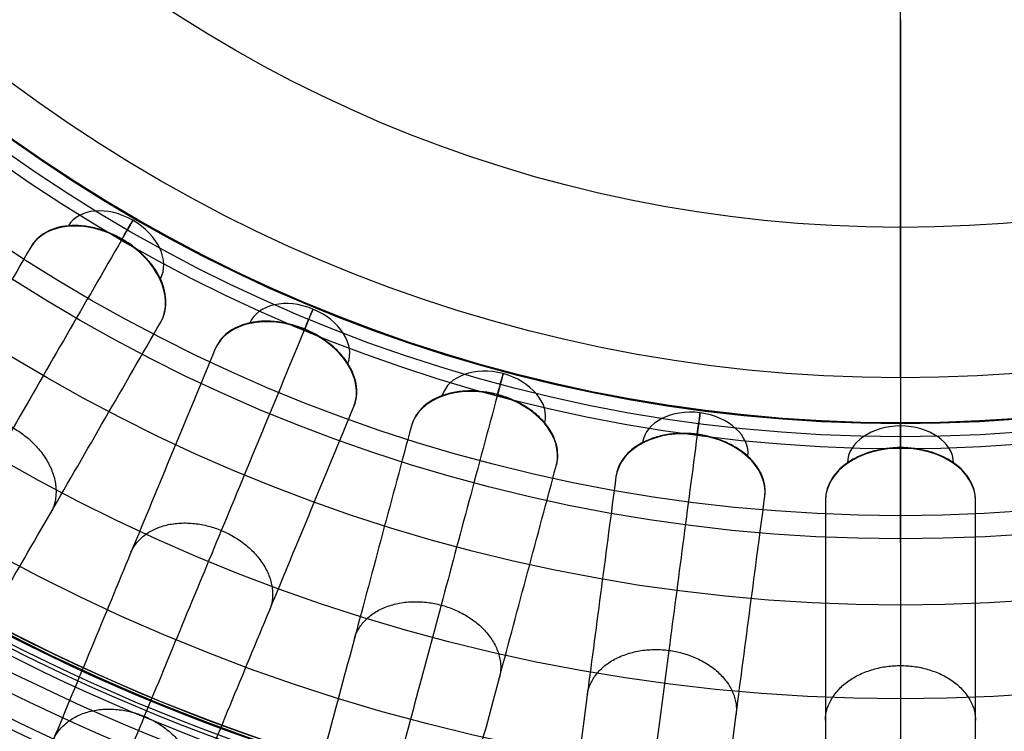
# Model space of a CAD drawing. Header units: millimetres. Extents: x -683 to -355, y -164 to 164.
# Tile 13 of 47: x -571 to -513, y -108 to -66. Entities that reach past the tile are written whole.
import ezdxf

# ---------------------------------------------------------------- set-up
doc = ezdxf.new("R2010")
doc.units = ezdxf.units.MM
doc.layers.add('Ø30', color=7, linetype='Continuous', true_color=0xc80000)

msp = doc.modelspace()

# ---------------------------------------------------------------- linework, layer by layer
at = {"layer": 'Ø30'}
msp.add_line((-518.913, -87.226), (-518.913, 87.226), dxfattribs=at)
for centre, radius in [((-518.913, 0, 247.279), 155.372), ((-518.913, 0, 244.802), 152.959), ((-518.913, 0, 163.153), 146.693), ((-518.913, 0, 157.442), 146.667), ((-518.913, 0, 167.582), 146.509), ((-518.913, 0, 171.92), 146.154), ((-518.913, 0, 149.261), 146.109), ((-518.913, 0, 176.142), 145.636), ((-518.913, 0, 144.531), 145.497), ((-518.913, 0, 220.268), 145.377), ((-518.913, 0, 180.221), 144.963), ((-518.913, 0, 138.679), 144.436), ((-518.913, 0, 184.133), 144.148), ((-518.913, 0, 187.85), 143.203), ((-518.913, 0, 132.703), 143.013), ((-518.913, 0, 191.174), 142.198), ((-518.913, 0, 126.678), 141.241), ((-518.913, 0, 193.92), 141.238), ((-518.913, 0, 196.939), 140.019), ((-518.913, 0, 120.62), 139.131), ((-518.913, 0, 199.549), 138.797), ((-518.913, 0, 201.094), 137.981), ((-518.913, 0, 114.533), 136.687), ((-518.913, 0, 203.795), 136.485), ((-518.913, 0, 233.043), 135.245), ((-518.913, 0, 108.426), 133.919), ((-518.913, 0, 204.972), 133.63), ((-518.913, 0, 102.304), 130.835), ((-518.913, 0, 96.176), 127.445), ((-518.913, 0, 90.049), 123.759), ((-518.913, 0, 249.459), 121.458), ((-518.913, 0, 248.238), 120.639), ((-518.913, 0, 83.931), 119.787), ((-518.913, 0, 245.918), 119.234), ((-518.913, 0, 243.391), 117.888), ((-518.913, 0, 240.946), 116.788), ((-518.913, 0, 238.607), 115.933), ((-518.913, 0, 77.829), 115.543), ((-518.913, 0, 236.394), 115.313), ((-518.913, 0, 234.324), 114.916), ((-518.913, 0, 229.045), 114.86), ((-518.913, 0, 232.408), 114.722), ((-518.913, 0, 230.65), 114.711), ((-518.913, 0, 71.751), 111.037), ((-518.913, 0, 65.432), 106.064), ((-518.913, 0, 58.843), 100.566), ((-518.913, 0, 7.553), 96.679), ((-518.913, 0, 52.886), 95.323), ((-518.913, 0, 18.439), 91.399), ((-518.913, 0, 22.72), 90.694), ((-518.913, 0, 20.395), 89.929), ((-518.913, 0, 46.98), 89.873), ((-518.913, 0), 87.226), ((-518.913, 0, 35.35), 78.407)]:
    msp.add_circle(centre, radius, dxfattribs=at)
at = {"layer": 'Ø30', "extrusion": (0, 0, -1)}
for centre, radius in [((518.913, 0, -264.322), 140.09), ((518.913, 0, -264.322), 137.615), ((518.913, 0, -263.15), 132.777), ((518.913, 0, -259.893), 129.011)]:
    msp.add_circle(centre, radius, dxfattribs=at)
at = {"layer": 'Ø30', "extrusion": (-0.353956, -0.613071, 0.7063)}
for centre, radius, start, end in [((-449.392, -231.261, 266.098), 3.115, 0.8935, 179.1065), ((-449.392, -231.261, 269.213), 4.405, 0.9435, 179.0565)]:
    msp.add_arc(centre, radius, start, end, dxfattribs=at)
at = {"layer": 'Ø30', "extrusion": (0.866025, -0.5, 1.42141e-13)}
msp.add_arc((-353.919, 26.432, -449.392), 4.405, 315.36922, 45.0643, dxfattribs=at)
at = {"layer": 'Ø30', "extrusion": (-0.270907, -0.654026, 0.7063)}
for centre, radius, start, end in [((-479.413, -188.264, 223.002), 3.115, 0.8935, 179.1065), ((-479.413, -188.264, 226.117), 4.405, 0.9435, 179.0565)]:
    msp.add_arc(centre, radius, start, end, dxfattribs=at)
at = {"layer": 'Ø30', "extrusion": (0.92388, -0.382683, 1.35482e-13)}
msp.add_arc((-293.042, 26.432, -479.413), 4.405, 315.36922, 45.0643, dxfattribs=at)
at = {"layer": 'Ø30', "extrusion": (-0.183221, -0.683791, 0.7063)}
for centre, radius, start, end in [((-501.231, -142.866, 177.501), 3.115, 0.8935, 179.1065), ((-501.231, -142.866, 180.616), 4.405, 0.9435, 179.0565)]:
    msp.add_arc(centre, radius, start, end, dxfattribs=at)
at = {"layer": 'Ø30', "extrusion": (0.965926, -0.258819, -3.17282e-14)}
msp.add_arc((-228.767, 26.432, -501.231), 4.405, 315.36922, 45.0643, dxfattribs=at)
at = {"layer": 'Ø30', "extrusion": (0.991445, -0.130526, 3.41525e-14)}
msp.add_arc((-162.194, 26.432, -514.473), 4.405, 315.36922, 45.0643, dxfattribs=at)
at = {"layer": 'Ø30', "extrusion": (-0.092401, -0.701857, 0.7063)}
for centre, radius, start, end in [((-514.473, -95.846, 130.373), 3.115, 0.8935, 179.1065), ((-514.473, -95.846, 133.488), 4.405, 0.9435, 179.0565)]:
    msp.add_arc(centre, radius, start, end, dxfattribs=at)
at = {"layer": 'Ø30', "extrusion": (0, -0.707913, 0.7063)}
msp.add_arc((-518.913, -48.007, 82.425), 3.115, 0.8935, 179.1065, dxfattribs=at)
at = {"layer": 'Ø30', "extrusion": (1, 0, 0)}
msp.add_arc((-94.463, 26.432, -518.913), 4.405, 315.36922, 45.0643, dxfattribs=at)
at = {"layer": 'Ø30', "extrusion": (1.47916e-15, -0.707913, 0.7063)}
msp.add_arc((-518.913, -48.007, 85.54), 4.405, 0.9435, 179.0565, dxfattribs=at)
at = {"layer": 'Ø30'}
for points, knots in [([(-518.913, -66.222, 23.497), (-518.913, -70.284, 27.448), (-518.913, -74.345, 31.399), (-518.913, -78.407, 35.35), (-518.913, -82.309, 39.147), (-518.913, -88.018, 44.928), (-518.913, -95.324, 52.84), (-518.913, -100.733, 58.983), (-518.913, -105.981, 65.267), (-518.913, -110.971, 71.602), (-518.913, -115.548, 77.771), (-518.913, -119.794, 83.87), (-518.913, -123.768, 89.986), (-518.913, -127.457, 96.112), (-518.913, -130.852, 102.239), (-518.913, -133.94, 108.361), (-518.913, -136.713, 114.469), (-518.913, -139.161, 120.557), (-518.913, -141.277, 126.619), (-518.913, -143.053, 132.645), (-518.913, -144.476, 138.604), (-518.913, -145.483, 144.136), (-518.913, -146.291, 150.392), (-518.913, -146.712, 156.611), (-518.913, -146.74, 162.728), (-518.913, -146.541, 167.557), (-518.913, -146.186, 171.89), (-518.913, -145.67, 176.106), (-518.913, -145, 180.181), (-518.913, -144.188, 184.087), (-518.913, -143.262, 187.741), (-518.913, -142.278, 191.003), (-518.913, -141.22, 194.036), (-518.913, -140.094, 196.836), (-518.913, -138.983, 199.219), (-518.913, -138.263, 200.584), (-518.913, -137.981, 201.094), (-518.913, -137.482, 201.994), (-518.913, -136.984, 202.895), (-518.913, -136.485, 203.795)], [0, 0, 0, 0, 4.313366, 4.313366, 4.313366, 22.851732, 31.972034, 40.979148, 50.719582, 59.846581, 68.434098, 76.870513, 85.149552, 93.265692, 101.214954, 108.995538, 116.606696, 124.051288, 131.333437, 138.461553, 145.434894, 152.185978, 157.600122, 166.908824, 173.391725, 178.423296, 183.362956, 188.190883, 192.88392, 197.419262, 201.773315, 205.714157, 209.016736, 212.711812, 215.98358, 217.9663, 217.9663, 217.9663, 221.471263, 221.471263, 221.471263, 221.471263]), ([(-562.304, -83.965, 26.484), (-562.107, -83.625, 26.092), (-562.004, -83.236, 25.701), (-562, -82.82, 25.334), (-561.995, -82.369, 24.935), (-562.107, -81.894, 24.572), (-562.327, -81.425, 24.266), (-562.437, -81.191, 24.114), (-562.573, -80.96, 23.978), (-562.893, -80.511, 23.74), (-563.076, -80.294, 23.64), (-563.28, -80.088, 23.561), (-563.465, -79.901, 23.488), (-563.666, -79.724, 23.433), (-563.987, -79.476, 23.377), (-564.097, -79.397, 23.362), (-564.266, -79.283, 23.348), (-564.324, -79.246, 23.344), (-564.41, -79.191, 23.34), (-564.439, -79.174, 23.339), (-564.483, -79.147, 23.338), (-564.498, -79.138, 23.338), (-564.527, -79.121, 23.338), (-564.542, -79.112, 23.337), (-564.556, -79.104, 23.337), (-564.563, -79.1, 23.337), (-564.57, -79.096, 23.337), (-564.577, -79.092, 23.337), (-564.583, -79.088, 23.337), (-564.59, -79.084, 23.337), (-564.597, -79.08, 23.337), (-564.612, -79.072, 23.337), (-564.627, -79.063, 23.338), (-564.656, -79.047, 23.338), (-564.671, -79.038, 23.338), (-564.716, -79.014, 23.339), (-564.746, -78.998, 23.34), (-564.836, -78.95, 23.344), (-564.897, -78.919, 23.348), (-565.08, -78.829, 23.362), (-565.204, -78.773, 23.377), (-565.579, -78.619, 23.433), (-565.833, -78.533, 23.488), (-566.088, -78.467, 23.561), (-566.368, -78.393, 23.64), (-566.647, -78.343, 23.74), (-567.196, -78.291, 23.978), (-567.464, -78.288, 24.114), (-567.722, -78.31, 24.266), (-568.239, -78.354, 24.572), (-568.705, -78.495, 24.935), (-569.094, -78.724, 25.334), (-569.452, -78.936, 25.701), (-569.737, -79.22, 26.092), (-569.933, -79.56, 26.484)], [0, 0, 0, 0, 1.895955, 1.895955, 1.895955, 3.952351, 3.952351, 3.952351, 4.975221, 4.975221, 5.998092, 5.998092, 5.998092, 6.928118, 6.928118, 7.392879, 7.392879, 7.625228, 7.625228, 7.741399, 7.741399, 7.799483, 7.799483, 7.857568, 7.857568, 7.857568, 7.884087, 7.884087, 7.884087, 7.910606, 7.910606, 7.910606, 7.968688, 7.968688, 8.02677, 8.02677, 8.142941, 8.142941, 8.375291, 8.375291, 8.840054, 8.840054, 9.770082, 9.770082, 9.770082, 10.792953, 10.792953, 11.815823, 11.815823, 11.815823, 13.87222, 13.87222, 13.87222, 15.768175, 15.768175, 15.768175, 15.768175]), ([(-564.588, -79.112, 29.551), (-566.769, -82.89, 33.903), (-570.988, -90.197, 42.712), (-576.893, -100.425, 56.38), (-582.251, -109.704, 70.346), (-586.99, -117.914, 84.559), (-591.042, -124.932, 98.973), (-594.337, -130.638, 113.539), (-596.807, -134.917, 128.214), (-598.204, -137.336, 141.261), (-598.803, -138.375, 152.546), (-598.936, -138.604, 161.997), (-598.717, -138.224, 171.216), (-598.172, -137.28, 180.072), (-597.327, -135.817, 188.427), (-596.212, -133.885, 196.142), (-595.061, -131.893, 202.034), (-594.028, -130.103, 206.287), (-593.479, -129.153, 208.246), (-593.197, -128.665, 209.181)], [0, 0, 0, 0, 21.206687, 42.000163, 62.298384, 82.041442, 101.198015, 119.773444, 137.819283, 155.44352, 166.748088, 177.876049, 188.747485, 199.274348, 209.364632, 218.926927, 227.876161, 232.097972, 236.141838, 236.141838, 236.141838, 236.141838]), ([(-569.933, -79.56, 26.484), (-572.137, -83.377, 30.877), (-574.295, -87.114, 35.38), (-576.389, -90.741, 39.983), (-578.442, -94.297, 44.496), (-580.442, -97.761, 49.123), (-582.368, -101.098, 53.854), (-584.248, -104.354, 58.473), (-586.066, -107.503, 63.21), (-587.799, -110.504, 68.054), (-589.484, -113.423, 72.765), (-591.096, -116.215, 77.597), (-592.609, -118.836, 82.537), (-594.078, -121.379, 87.33), (-595.459, -123.771, 92.242), (-596.727, -125.967, 97.259), (-597.956, -128.097, 102.125), (-599.082, -130.047, 107.102), (-600.079, -131.773, 112.177), (-601.047, -133.45, 117.108), (-601.893, -134.916, 122.135), (-602.593, -136.128, 127.246), (-603.276, -137.312, 132.235), (-603.818, -138.25, 137.295), (-604.197, -138.907, 142.413), (-604.197, -138.907, 142.416), (-604.197, -138.907, 142.419), (-604.198, -138.908, 142.422), (-604.44, -139.328, 145.703), (-604.616, -139.633, 149.008), (-604.727, -139.824, 152.318), (-604.835, -140.012, 155.576), (-604.881, -140.091, 158.847), (-604.864, -140.063, 162.112), (-604.848, -140.035, 165.301), (-604.772, -139.903, 168.495), (-604.636, -139.667, 171.673), (-604.504, -139.439, 174.749), (-604.315, -139.111, 177.824), (-604.066, -138.68, 180.871), (-603.828, -138.268, 183.79), (-603.534, -137.758, 186.703), (-603.18, -137.146, 189.576), (-602.845, -136.566, 192.296), (-602.454, -135.888, 195.004), (-602.003, -135.106, 197.657), (-601.792, -134.74, 198.899), (-601.566, -134.35, 200.134), (-601.086, -133.518, 202.577), (-600.831, -133.076, 203.789), (-600.559, -132.606, 204.984), (-600.303, -132.163, 206.112), (-600.032, -131.693, 207.228), (-599.746, -131.196, 208.325), (-599.471, -130.721, 209.376), (-599.181, -130.218, 210.414), (-598.875, -129.688, 211.429)], [0, 0, 0, 0, 21.204799, 21.204799, 21.204799, 41.99698, 41.99698, 41.99698, 62.294163, 62.294163, 62.294163, 82.036498, 82.036498, 82.036498, 101.193153, 101.193153, 101.193153, 119.768949, 119.768949, 119.768949, 137.816316, 137.816316, 137.816316, 155.433498, 155.433498, 155.433498, 155.443084, 155.443084, 155.443084, 166.745582, 166.745582, 166.745582, 177.871129, 177.871129, 177.871129, 188.740149, 188.740149, 188.740149, 199.26457, 199.26457, 199.26457, 209.352232, 209.352232, 209.352232, 218.911491, 218.911491, 218.911491, 223.383634, 223.383634, 227.855231, 227.855231, 227.855231, 232.074047, 232.074047, 232.074047, 236.114875, 236.114875, 236.114875, 236.114875]), ([(-591.245, -134.093, 211.429), (-591.551, -134.623, 210.414), (-591.841, -135.126, 209.376), (-592.116, -135.601, 208.325), (-592.403, -136.098, 207.228), (-592.674, -136.568, 206.112), (-592.93, -137.011, 204.984), (-593.201, -137.481, 203.789), (-593.456, -137.923, 202.577), (-593.936, -138.755, 200.134), (-594.162, -139.145, 198.899), (-594.373, -139.511, 197.657), (-594.825, -140.293, 195.004), (-595.216, -140.971, 192.296), (-595.551, -141.551, 189.576), (-595.904, -142.163, 186.703), (-596.199, -142.673, 183.79), (-596.437, -143.085, 180.871), (-596.685, -143.516, 177.824), (-596.875, -143.844, 174.749), (-597.006, -144.072, 171.673), (-597.143, -144.308, 168.495), (-597.219, -144.439, 165.301), (-597.235, -144.468, 162.112), (-597.251, -144.496, 158.847), (-597.206, -144.417, 155.576), (-597.097, -144.229, 152.318), (-596.987, -144.038, 149.008), (-596.811, -143.733, 145.703), (-596.568, -143.313, 142.422), (-596.568, -143.312, 142.419), (-596.568, -143.312, 142.416), (-596.567, -143.312, 142.413), (-596.189, -142.655, 137.295), (-595.646, -141.717, 132.235), (-594.963, -140.533, 127.246), (-594.264, -139.321, 122.135), (-593.417, -137.855, 117.108), (-592.449, -136.178, 112.177), (-591.452, -134.452, 107.102), (-590.326, -132.502, 102.125), (-589.097, -130.372, 97.259), (-587.829, -128.176, 92.242), (-586.448, -125.784, 87.33), (-584.98, -123.241, 82.537), (-583.466, -120.62, 77.597), (-581.855, -117.828, 72.765), (-580.169, -114.909, 68.054), (-578.437, -111.908, 63.21), (-576.619, -108.759, 58.473), (-574.738, -105.502, 53.854), (-572.812, -102.166, 49.123), (-570.812, -98.702, 44.496), (-568.759, -95.146, 39.983), (-566.665, -91.519, 35.38), (-564.507, -87.781, 30.877), (-562.304, -83.965, 26.484)], [0, 0, 0, 0, 4.040828, 4.040828, 4.040828, 8.259644, 8.259644, 8.259644, 12.731241, 12.731241, 17.203384, 17.203384, 17.203384, 26.762643, 26.762643, 26.762643, 36.850305, 36.850305, 36.850305, 47.374726, 47.374726, 47.374726, 58.243746, 58.243746, 58.243746, 69.369292, 69.369292, 69.369292, 80.671791, 80.671791, 80.671791, 80.681377, 80.681377, 80.681377, 98.298559, 98.298559, 98.298559, 116.345926, 116.345926, 116.345926, 134.921722, 134.921722, 134.921722, 154.078377, 154.078377, 154.078377, 173.820712, 173.820712, 173.820712, 194.117895, 194.117895, 194.117895, 214.910076, 214.910076, 214.910076, 236.114875, 236.114875, 236.114875, 236.114875]), ([(-550.973, -88.91, 26.484), (-550.823, -88.547, 26.092), (-550.771, -88.149, 25.701), (-550.821, -87.735, 25.334), (-550.875, -87.288, 24.935), (-551.048, -86.832, 24.572), (-551.328, -86.395, 24.266), (-551.467, -86.177, 24.114), (-551.632, -85.966, 23.978), (-552.008, -85.562, 23.74), (-552.218, -85.371, 23.64), (-552.446, -85.194, 23.561), (-552.495, -85.156, 23.543), (-552.545, -85.118, 23.527), (-552.596, -85.082, 23.512), (-552.785, -84.944, 23.455), (-552.985, -84.816, 23.412), (-553.298, -84.641, 23.368), (-553.404, -84.586, 23.357), (-553.566, -84.507, 23.346), (-553.621, -84.481, 23.343), (-553.703, -84.444, 23.34), (-553.73, -84.432, 23.339), (-553.772, -84.414, 23.338), (-553.785, -84.408, 23.338), (-553.813, -84.396, 23.338), (-553.827, -84.39, 23.337), (-553.841, -84.385, 23.337), (-553.848, -84.382, 23.337), (-553.855, -84.379, 23.337), (-553.862, -84.376, 23.337), (-553.87, -84.373, 23.337), (-553.877, -84.37, 23.337), (-553.884, -84.367, 23.337), (-553.9, -84.36, 23.337), (-553.916, -84.354, 23.338), (-553.947, -84.341, 23.338), (-553.963, -84.335, 23.338), (-554.011, -84.316, 23.339), (-554.043, -84.304, 23.34), (-554.138, -84.268, 23.344), (-554.203, -84.246, 23.348), (-554.396, -84.181, 23.362), (-554.526, -84.141, 23.377), (-554.918, -84.037, 23.433), (-555.181, -83.986, 23.488), (-555.442, -83.953, 23.561), (-555.729, -83.917, 23.64), (-556.013, -83.904, 23.74), (-556.564, -83.923, 23.978), (-556.83, -83.956, 24.114), (-557.083, -84.011, 24.266), (-557.589, -84.122, 24.572), (-558.034, -84.323, 24.935), (-558.389, -84.601, 25.334), (-558.716, -84.858, 25.701), (-558.962, -85.176, 26.092), (-559.112, -85.539, 26.484)], [0, 0, 0, 0, 1.895955, 1.895955, 1.895955, 3.952351, 3.952351, 3.952351, 4.975221, 4.975221, 5.998092, 5.998092, 5.998092, 6.217268, 6.217268, 6.217268, 7.037384, 7.037384, 7.44727, 7.44727, 7.652191, 7.652191, 7.754649, 7.754649, 7.805877, 7.805877, 7.857106, 7.857106, 7.857106, 7.883625, 7.883625, 7.883625, 7.910144, 7.910144, 7.910144, 7.968225, 7.968225, 8.026308, 8.026308, 8.142479, 8.142479, 8.374829, 8.374829, 8.839592, 8.839592, 9.76962, 9.76962, 9.76962, 10.792491, 10.792491, 11.815361, 11.815361, 11.815361, 13.871758, 13.871758, 13.871758, 15.767712, 15.767712, 15.767712, 15.767712]), ([(-553.871, -84.397, 29.551), (-555.54, -88.427, 33.903), (-558.77, -96.223, 42.712), (-563.289, -107.133, 56.38), (-567.39, -117.033, 70.346), (-571.017, -125.791, 84.559), (-574.118, -133.278, 98.973), (-576.64, -139.365, 113.539), (-578.53, -143.93, 128.214), (-579.599, -146.51, 141.261), (-580.058, -147.619, 152.546), (-580.16, -147.863, 161.997), (-579.992, -147.458, 171.216), (-579.575, -146.451, 180.072), (-578.928, -144.89, 188.427), (-578.075, -142.829, 196.142), (-577.194, -140.704, 202.034), (-576.404, -138.795, 206.287), (-575.984, -137.781, 208.246), (-575.768, -137.26, 209.181)], [0, 0, 0, 0, 21.206687, 42.000163, 62.298384, 82.041442, 101.198015, 119.773444, 137.819283, 155.44352, 166.748088, 177.876049, 188.747485, 199.274348, 209.364632, 218.926927, 227.876161, 232.097972, 236.141838, 236.141838, 236.141838, 236.141838]), ([(-559.112, -85.539, 26.484), (-560.798, -89.61, 30.877), (-562.45, -93.598, 35.38), (-564.053, -97.467, 39.983), (-565.624, -101.26, 44.496), (-567.155, -104.956, 49.123), (-568.629, -108.515, 53.854), (-570.068, -111.989, 58.473), (-571.46, -115.349, 63.21), (-572.786, -118.55, 68.054), (-574.076, -121.664, 72.765), (-575.309, -124.642, 77.597), (-576.468, -127.439, 82.537), (-577.591, -130.152, 87.33), (-578.648, -132.704, 92.242), (-579.619, -135.046, 97.259), (-580.56, -137.318, 102.125), (-581.422, -139.399, 107.102), (-582.184, -141.24, 112.177), (-582.925, -143.029, 117.108), (-583.573, -144.593, 122.135), (-584.109, -145.886, 127.246), (-584.632, -147.148, 132.235), (-585.046, -148.15, 137.295), (-585.336, -148.85, 142.413), (-585.337, -148.85, 142.416), (-585.337, -148.851, 142.419), (-585.337, -148.851, 142.422), (-585.523, -149.3, 145.703), (-585.657, -149.625, 149.008), (-585.742, -149.829, 152.318), (-585.825, -150.03, 155.576), (-585.86, -150.114, 158.847), (-585.847, -150.083, 162.112), (-585.835, -150.053, 165.301), (-585.777, -149.913, 168.495), (-585.673, -149.661, 171.673), (-585.572, -149.418, 174.749), (-585.427, -149.068, 177.824), (-585.236, -148.609, 180.871), (-585.054, -148.169, 183.79), (-584.829, -147.625, 186.703), (-584.558, -146.971, 189.576), (-584.302, -146.353, 192.296), (-584.003, -145.63, 195.004), (-583.657, -144.796, 197.657), (-583.495, -144.405, 198.899), (-583.323, -143.989, 200.134), (-582.955, -143.102, 202.577), (-582.76, -142.63, 203.789), (-582.552, -142.129, 204.984), (-582.356, -141.656, 206.112), (-582.149, -141.155, 207.228), (-581.93, -140.625, 208.325), (-581.719, -140.117, 209.376), (-581.497, -139.581, 210.414), (-581.263, -139.016, 211.429)], [0, 0, 0, 0, 21.204799, 21.204799, 21.204799, 41.99698, 41.99698, 41.99698, 62.294163, 62.294163, 62.294163, 82.036498, 82.036498, 82.036498, 101.193153, 101.193153, 101.193153, 119.768949, 119.768949, 119.768949, 137.816316, 137.816316, 137.816316, 155.433498, 155.433498, 155.433498, 155.443084, 155.443084, 155.443084, 166.745582, 166.745582, 166.745582, 177.871129, 177.871129, 177.871129, 188.740149, 188.740149, 188.740149, 199.26457, 199.26457, 199.26457, 209.352232, 209.352232, 209.352232, 218.911491, 218.911491, 218.911491, 223.383634, 223.383634, 227.855231, 227.855231, 227.855231, 232.074047, 232.074047, 232.074047, 236.114875, 236.114875, 236.114875, 236.114875]), ([(-542.556, -88.238, 29.551), (-543.685, -92.451, 33.903), (-545.869, -100.602, 42.712), (-548.926, -112.009, 56.38), (-551.699, -122.359, 70.346), (-554.152, -131.516, 84.559), (-556.25, -139.343, 98.973), (-557.955, -145.708, 113.539), (-559.234, -150.48, 128.214), (-559.957, -153.178, 141.261), (-560.267, -154.337, 152.546), (-560.336, -154.593, 161.997), (-560.222, -154.169, 171.216), (-559.94, -153.116, 180.072), (-559.503, -151.484, 188.427), (-558.926, -149.33, 196.142), (-558.33, -147.108, 202.034), (-557.795, -145.112, 206.287), (-557.511, -144.051, 208.246), (-557.365, -143.507, 209.181)], [0, 0, 0, 0, 21.206687, 42.000163, 62.298384, 82.041442, 101.198015, 119.773444, 137.819283, 155.44352, 166.748088, 177.876049, 188.747485, 199.274348, 209.364632, 218.926927, 227.876161, 232.097972, 236.141838, 236.141838, 236.141838, 236.141838]), ([(-539.094, -92.334, 26.484), (-538.992, -91.955, 26.092), (-538.993, -91.553, 25.701), (-539.096, -91.15, 25.334), (-539.209, -90.713, 24.935), (-539.439, -90.283, 24.572), (-539.773, -89.887, 24.266), (-539.94, -89.689, 24.114), (-540.131, -89.501, 23.978), (-540.557, -89.15, 23.74), (-540.79, -88.988, 23.64), (-541.04, -88.842, 23.561), (-541.267, -88.709, 23.488), (-541.507, -88.59, 23.433), (-541.881, -88.434, 23.377), (-542.008, -88.386, 23.362), (-542.201, -88.32, 23.348), (-542.266, -88.299, 23.344), (-542.364, -88.269, 23.34), (-542.396, -88.259, 23.339), (-542.445, -88.245, 23.338), (-542.462, -88.24, 23.338), (-542.495, -88.231, 23.338), (-542.511, -88.226, 23.337), (-542.528, -88.222, 23.337), (-542.535, -88.22, 23.337), (-542.543, -88.218, 23.337), (-542.55, -88.216, 23.337), (-542.558, -88.214, 23.337), (-542.565, -88.212, 23.337), (-542.573, -88.21, 23.337), (-542.589, -88.205, 23.337), (-542.606, -88.201, 23.338), (-542.639, -88.193, 23.338), (-542.655, -88.188, 23.338), (-542.705, -88.176, 23.339), (-542.738, -88.168, 23.34), (-542.838, -88.145, 23.344), (-542.904, -88.131, 23.348), (-543.105, -88.092, 23.362), (-543.239, -88.07, 23.377), (-543.641, -88.018, 23.433), (-543.908, -88.001, 23.488), (-544.172, -88.003, 23.561), (-544.461, -88.004, 23.64), (-544.744, -88.028, 23.74), (-545.288, -88.119, 23.978), (-545.547, -88.187, 24.114), (-545.79, -88.275, 24.266), (-546.278, -88.451, 24.572), (-546.693, -88.707, 24.935), (-547.008, -89.03, 25.334), (-547.299, -89.327, 25.701), (-547.501, -89.675, 26.092), (-547.603, -90.054, 26.484)], [0, 0, 0, 0, 1.895955, 1.895955, 1.895955, 3.952351, 3.952351, 3.952351, 4.975221, 4.975221, 5.998092, 5.998092, 5.998092, 6.928118, 6.928118, 7.392879, 7.392879, 7.625228, 7.625228, 7.741399, 7.741399, 7.799483, 7.799483, 7.857568, 7.857568, 7.857568, 7.884087, 7.884087, 7.884087, 7.910606, 7.910606, 7.910606, 7.968688, 7.968688, 8.02677, 8.02677, 8.142941, 8.142941, 8.375291, 8.375291, 8.840054, 8.840054, 9.770082, 9.770082, 9.770082, 10.792953, 10.792953, 11.815823, 11.815823, 11.815823, 13.87222, 13.87222, 13.87222, 15.768175, 15.768175, 15.768175, 15.768175]), ([(-573.124, -142.387, 211.429), (-573.358, -142.953, 210.414), (-573.58, -143.489, 209.376), (-573.79, -143.996, 208.325), (-574.01, -144.526, 207.228), (-574.217, -145.027, 206.112), (-574.413, -145.5, 204.984), (-574.621, -146.001, 203.789), (-574.816, -146.473, 202.577), (-575.183, -147.36, 200.134), (-575.356, -147.777, 198.899), (-575.518, -148.167, 197.657), (-575.863, -149.001, 195.004), (-576.163, -149.724, 192.296), (-576.419, -150.343, 189.576), (-576.69, -150.996, 186.703), (-576.915, -151.54, 183.79), (-577.097, -151.98, 180.871), (-577.287, -152.439, 177.824), (-577.432, -152.789, 174.749), (-577.533, -153.033, 171.673), (-577.637, -153.285, 168.495), (-577.696, -153.425, 165.301), (-577.708, -153.455, 162.112), (-577.721, -153.485, 158.847), (-577.686, -153.401, 155.576), (-577.602, -153.2, 152.318), (-577.518, -152.996, 149.008), (-577.383, -152.671, 145.703), (-577.198, -152.223, 142.422), (-577.197, -152.222, 142.419), (-577.197, -152.222, 142.416), (-577.197, -152.221, 142.413), (-576.907, -151.521, 137.295), (-576.492, -150.52, 132.235), (-575.969, -149.258, 127.246), (-575.434, -147.965, 122.135), (-574.786, -146.4, 117.108), (-574.045, -144.611, 112.177), (-573.282, -142.77, 107.102), (-572.42, -140.689, 102.125), (-571.479, -138.418, 97.259), (-570.509, -136.075, 92.242), (-569.452, -133.523, 87.33), (-568.328, -130.81, 82.537), (-567.17, -128.014, 77.597), (-565.936, -125.036, 72.765), (-564.647, -121.922, 68.054), (-563.32, -118.72, 63.21), (-561.929, -115.361, 58.473), (-560.49, -111.887, 53.854), (-559.016, -108.327, 49.123), (-557.485, -104.632, 44.496), (-555.914, -100.838, 39.983), (-554.311, -96.969, 35.38), (-552.659, -92.982, 30.877), (-550.973, -88.91, 26.484)], [0, 0, 0, 0, 4.040828, 4.040828, 4.040828, 8.259644, 8.259644, 8.259644, 12.731241, 12.731241, 17.203384, 17.203384, 17.203384, 26.762643, 26.762643, 26.762643, 36.850305, 36.850305, 36.850305, 47.374726, 47.374726, 47.374726, 58.243746, 58.243746, 58.243746, 69.369292, 69.369292, 69.369292, 80.671791, 80.671791, 80.671791, 80.681377, 80.681377, 80.681377, 98.298559, 98.298559, 98.298559, 116.345926, 116.345926, 116.345926, 134.921722, 134.921722, 134.921722, 154.078377, 154.078377, 154.078377, 173.820712, 173.820712, 173.820712, 194.117895, 194.117895, 194.117895, 214.910076, 214.910076, 214.910076, 236.114875, 236.114875, 236.114875, 236.114875]), ([(-547.603, -90.054, 26.484), (-548.744, -94.311, 30.877), (-549.861, -98.48, 35.38), (-550.945, -102.525, 39.983), (-552.007, -106.491, 44.496), (-553.043, -110.355, 49.123), (-554.04, -114.076, 53.854), (-555.013, -117.708, 58.473), (-555.954, -121.221, 63.21), (-556.851, -124.568, 68.054), (-557.723, -127.824, 72.765), (-558.558, -130.937, 77.597), (-559.341, -133.861, 82.537), (-560.101, -136.697, 87.33), (-560.816, -139.366, 92.242), (-561.472, -141.815, 97.259), (-562.109, -144.19, 102.125), (-562.692, -146.365, 107.102), (-563.207, -148.29, 112.177), (-563.709, -150.161, 117.108), (-564.147, -151.796, 122.135), (-564.509, -153.148, 127.246), (-564.863, -154.468, 132.235), (-565.143, -155.515, 137.295), (-565.339, -156.247, 142.413), (-565.339, -156.247, 142.416), (-565.34, -156.247, 142.419), (-565.34, -156.248, 142.422), (-565.465, -156.717, 145.703), (-565.556, -157.056, 149.008), (-565.614, -157.27, 152.318), (-565.67, -157.48, 155.576), (-565.693, -157.568, 158.847), (-565.685, -157.536, 162.112), (-565.676, -157.505, 165.301), (-565.637, -157.358, 168.495), (-565.567, -157.095, 171.673), (-565.498, -156.84, 174.749), (-565.4, -156.474, 177.824), (-565.272, -155.994, 180.871), (-565.148, -155.534, 183.79), (-564.996, -154.966, 186.703), (-564.813, -154.283, 189.576), (-564.64, -153.636, 192.296), (-564.437, -152.88, 195.004), (-564.204, -152.008, 197.657), (-564.094, -151.6, 198.899), (-563.977, -151.164, 200.134), (-563.729, -150.237, 202.577), (-563.597, -149.743, 203.789), (-563.456, -149.219, 204.984), (-563.324, -148.725, 206.112), (-563.184, -148.201, 207.228), (-563.035, -147.647, 208.325), (-562.893, -147.117, 209.376), (-562.743, -146.556, 210.414), (-562.584, -145.965, 211.429)], [0, 0, 0, 0, 21.204799, 21.204799, 21.204799, 41.99698, 41.99698, 41.99698, 62.294163, 62.294163, 62.294163, 82.036498, 82.036498, 82.036498, 101.193153, 101.193153, 101.193153, 119.768949, 119.768949, 119.768949, 137.816316, 137.816316, 137.816316, 155.433498, 155.433498, 155.433498, 155.443084, 155.443084, 155.443084, 166.745582, 166.745582, 166.745582, 177.871129, 177.871129, 177.871129, 188.740149, 188.740149, 188.740149, 199.26457, 199.26457, 199.26457, 209.352232, 209.352232, 209.352232, 218.911491, 218.911491, 218.911491, 223.383634, 223.383634, 227.855231, 227.855231, 227.855231, 232.074047, 232.074047, 232.074047, 236.114875, 236.114875, 236.114875, 236.114875]), ([(-530.837, -90.57, 29.551), (-531.406, -94.894, 33.903), (-532.507, -103.26, 42.712), (-534.049, -114.968, 56.38), (-535.447, -125.592, 70.346), (-536.685, -134.99, 84.559), (-537.742, -143.024, 98.973), (-538.602, -149.557, 113.539), (-539.247, -154.456, 128.214), (-539.612, -157.225, 141.261), (-539.768, -158.414, 152.546), (-539.803, -158.677, 161.997), (-539.746, -158.242, 171.216), (-539.604, -157.161, 180.072), (-539.383, -155.487, 188.427), (-539.092, -153.275, 196.142), (-538.792, -150.994, 202.034), (-538.522, -148.945, 206.287), (-538.379, -147.857, 208.246), (-538.305, -147.298, 209.181)], [0, 0, 0, 0, 21.206687, 42.000163, 62.298384, 82.041442, 101.198015, 119.773444, 137.819283, 155.44352, 166.748088, 177.876049, 188.747485, 199.274348, 209.364632, 218.926927, 227.876161, 232.097972, 236.141838, 236.141838, 236.141838, 236.141838]), ([(-526.869, -94.179, 26.484), (-526.818, -93.789, 26.092), (-526.871, -93.39, 25.701), (-527.026, -93.004, 25.334), (-527.195, -92.586, 24.935), (-527.479, -92.19, 24.572), (-527.862, -91.841, 24.266), (-528.053, -91.666, 24.114), (-528.268, -91.505, 23.978), (-528.735, -91.213, 23.74), (-528.987, -91.082, 23.64), (-529.254, -90.97, 23.561), (-529.497, -90.868, 23.488), (-529.75, -90.781, 23.433), (-530.142, -90.675, 23.377), (-530.274, -90.644, 23.362), (-530.474, -90.604, 23.348), (-530.541, -90.591, 23.344), (-530.642, -90.574, 23.34), (-530.675, -90.569, 23.339), (-530.726, -90.561, 23.338), (-530.743, -90.559, 23.338), (-530.777, -90.554, 23.338), (-530.793, -90.552, 23.337), (-530.81, -90.549, 23.337), (-530.818, -90.548, 23.337), (-530.826, -90.547, 23.337), (-530.833, -90.546, 23.337), (-530.841, -90.545, 23.337), (-530.849, -90.544, 23.337), (-530.857, -90.543, 23.337), (-530.874, -90.541, 23.337), (-530.89, -90.539, 23.338), (-530.924, -90.535, 23.338), (-530.941, -90.533, 23.338), (-530.992, -90.527, 23.339), (-531.026, -90.524, 23.34), (-531.128, -90.514, 23.344), (-531.196, -90.509, 23.348), (-531.399, -90.496, 23.362), (-531.535, -90.492, 23.377), (-531.941, -90.493, 23.433), (-532.208, -90.511, 23.488), (-532.469, -90.547, 23.561), (-532.756, -90.586, 23.64), (-533.033, -90.647, 23.74), (-533.56, -90.808, 23.978), (-533.809, -90.909, 24.114), (-534.038, -91.028, 24.266), (-534.499, -91.266, 24.572), (-534.876, -91.575, 24.935), (-535.147, -91.935, 25.334), (-535.397, -92.268, 25.701), (-535.552, -92.639, 26.092), (-535.603, -93.029, 26.484)], [0, 0, 0, 0, 1.895955, 1.895955, 1.895955, 3.952351, 3.952351, 3.952351, 4.975221, 4.975221, 5.998092, 5.998092, 5.998092, 6.928118, 6.928118, 7.392879, 7.392879, 7.625228, 7.625228, 7.741399, 7.741399, 7.799483, 7.799483, 7.857568, 7.857568, 7.857568, 7.884087, 7.884087, 7.884087, 7.910606, 7.910606, 7.910606, 7.968688, 7.968688, 8.02677, 8.02677, 8.142941, 8.142941, 8.375291, 8.375291, 8.840054, 8.840054, 9.770082, 9.770082, 9.770082, 10.792953, 10.792953, 11.815823, 11.815823, 11.815823, 13.87222, 13.87222, 13.87222, 15.768175, 15.768175, 15.768175, 15.768175]), ([(-514.508, -94.411, 26.484), (-514.508, -94.018, 26.092), (-514.613, -93.63, 25.701), (-514.817, -93.268, 25.334), (-515.039, -92.875, 24.935), (-515.373, -92.52, 24.572), (-515.798, -92.223, 24.266), (-516.01, -92.075, 24.114), (-516.244, -91.943, 23.978), (-516.745, -91.714, 23.74), (-517.012, -91.618, 23.64), (-517.292, -91.542, 23.561), (-517.545, -91.472, 23.488), (-517.808, -91.419, 23.433), (-518.21, -91.365, 23.377), (-518.345, -91.352, 23.362), (-518.549, -91.338, 23.348), (-518.617, -91.334, 23.344), (-518.719, -91.33, 23.34), (-518.753, -91.329, 23.339), (-518.804, -91.328, 23.338), (-518.821, -91.328, 23.338), (-518.855, -91.328, 23.338), (-518.872, -91.328, 23.337), (-518.889, -91.328, 23.337), (-518.897, -91.328, 23.337), (-518.905, -91.328, 23.337), (-518.913, -91.328, 23.337), (-518.921, -91.328, 23.337), (-518.928, -91.328, 23.337), (-518.936, -91.328, 23.337), (-518.953, -91.328, 23.337), (-518.97, -91.328, 23.338), (-519.004, -91.328, 23.338), (-519.021, -91.328, 23.338), (-519.073, -91.329, 23.339), (-519.107, -91.33, 23.34), (-519.209, -91.334, 23.344), (-519.277, -91.338, 23.348), (-519.481, -91.352, 23.362), (-519.616, -91.365, 23.377), (-520.018, -91.419, 23.433), (-520.28, -91.472, 23.488), (-520.534, -91.542, 23.561), (-520.813, -91.618, 23.64), (-521.08, -91.714, 23.74), (-521.582, -91.943, 23.978), (-521.815, -92.075, 24.114), (-522.028, -92.223, 24.266), (-522.453, -92.52, 24.572), (-522.787, -92.875, 24.935), (-523.008, -93.268, 25.334), (-523.213, -93.63, 25.701), (-523.318, -94.018, 26.092), (-523.318, -94.411, 26.484)], [0, 0, 0, 0, 1.895955, 1.895955, 1.895955, 3.952351, 3.952351, 3.952351, 4.975221, 4.975221, 5.998092, 5.998092, 5.998092, 6.928118, 6.928118, 7.392879, 7.392879, 7.625228, 7.625228, 7.741399, 7.741399, 7.799483, 7.799483, 7.857568, 7.857568, 7.857568, 7.884087, 7.884087, 7.884087, 7.910606, 7.910606, 7.910606, 7.968688, 7.968688, 8.02677, 8.02677, 8.142941, 8.142941, 8.375291, 8.375291, 8.840054, 8.840054, 9.770082, 9.770082, 9.770082, 10.792953, 10.792953, 11.815823, 11.815823, 11.815823, 13.87222, 13.87222, 13.87222, 15.768175, 15.768175, 15.768175, 15.768175]), ([(-518.913, -91.351, 29.551), (-518.913, -95.713, 33.903), (-518.913, -104.151, 42.712), (-518.913, -115.96, 56.38), (-518.913, -126.676, 70.346), (-518.913, -136.155, 84.559), (-518.913, -144.259, 98.973), (-518.913, -150.848, 113.539), (-518.913, -155.788, 128.214), (-518.913, -158.582, 141.261), (-518.913, -159.781, 152.546), (-518.913, -160.046, 161.997), (-518.913, -159.608, 171.216), (-518.913, -158.518, 180.072), (-518.913, -156.828, 188.427), (-518.913, -154.597, 196.142), (-518.913, -152.297, 202.034), (-518.913, -150.231, 206.287), (-518.913, -149.133, 208.246), (-518.913, -148.569, 209.181)], [0, 0, 0, 0, 21.206687, 42.000163, 62.298384, 82.041442, 101.198015, 119.773444, 137.819283, 155.44352, 166.748088, 177.876049, 188.747485, 199.274348, 209.364632, 218.926927, 227.876161, 232.097972, 236.141838, 236.141838, 236.141838, 236.141838]), ([(-554.075, -148.245, 211.429), (-554.233, -148.836, 210.414), (-554.383, -149.397, 209.376), (-554.525, -149.927, 208.325), (-554.674, -150.481, 207.228), (-554.814, -151.005, 206.112), (-554.947, -151.499, 204.984), (-555.087, -152.024, 203.789), (-555.219, -152.517, 202.577), (-555.468, -153.444, 200.134), (-555.584, -153.88, 198.899), (-555.694, -154.288, 197.657), (-555.928, -155.16, 195.004), (-556.13, -155.916, 192.296), (-556.303, -156.563, 189.576), (-556.486, -157.246, 186.703), (-556.639, -157.814, 183.79), (-556.762, -158.274, 180.871), (-556.891, -158.755, 177.824), (-556.989, -159.12, 174.749), (-557.057, -159.375, 171.673), (-557.127, -159.638, 168.495), (-557.167, -159.785, 165.301), (-557.175, -159.816, 162.112), (-557.184, -159.848, 158.847), (-557.16, -159.76, 155.576), (-557.104, -159.55, 152.318), (-557.047, -159.337, 149.008), (-556.956, -158.997, 145.703), (-556.83, -158.528, 142.422), (-556.83, -158.528, 142.419), (-556.83, -158.527, 142.416), (-556.83, -158.527, 142.413), (-556.634, -157.795, 137.295), (-556.353, -156.748, 132.235), (-555.999, -155.428, 127.246), (-555.637, -154.076, 122.135), (-555.199, -152.441, 117.108), (-554.698, -150.57, 112.177), (-554.182, -148.646, 107.102), (-553.599, -146.47, 102.125), (-552.963, -144.095, 97.259), (-552.306, -141.646, 92.242), (-551.591, -138.977, 87.33), (-550.831, -136.141, 82.537), (-550.048, -133.217, 77.597), (-549.214, -130.104, 72.765), (-548.341, -126.848, 68.054), (-547.444, -123.501, 63.21), (-546.503, -119.989, 58.473), (-545.53, -116.356, 53.854), (-544.533, -112.635, 49.123), (-543.498, -108.771, 44.496), (-542.435, -104.805, 39.983), (-541.351, -100.76, 35.38), (-540.234, -96.591, 30.877), (-539.094, -92.334, 26.484)], [0, 0, 0, 0, 4.040828, 4.040828, 4.040828, 8.259644, 8.259644, 8.259644, 12.731241, 12.731241, 17.203384, 17.203384, 17.203384, 26.762643, 26.762643, 26.762643, 36.850305, 36.850305, 36.850305, 47.374726, 47.374726, 47.374726, 58.243746, 58.243746, 58.243746, 69.369292, 69.369292, 69.369292, 80.671791, 80.671791, 80.671791, 80.681377, 80.681377, 80.681377, 98.298559, 98.298559, 98.298559, 116.345926, 116.345926, 116.345926, 134.921722, 134.921722, 134.921722, 154.078377, 154.078377, 154.078377, 173.820712, 173.820712, 173.820712, 194.117895, 194.117895, 194.117895, 214.910076, 214.910076, 214.910076, 236.114875, 236.114875, 236.114875, 236.114875]), ([(-535.603, -93.029, 26.484), (-536.178, -97.398, 30.877), (-536.742, -101.677, 35.38), (-537.288, -105.829, 39.983), (-537.824, -109.9, 44.496), (-538.346, -113.866, 49.123), (-538.849, -117.685, 53.854), (-539.34, -121.413, 58.473), (-539.815, -125.018, 63.21), (-540.267, -128.454, 68.054), (-540.707, -131.796, 72.765), (-541.128, -134.992, 77.597), (-541.523, -137.992, 82.537), (-541.906, -140.904, 87.33), (-542.267, -143.643, 92.242), (-542.598, -146.157, 97.259), (-542.919, -148.594, 102.125), (-543.213, -150.828, 107.102), (-543.473, -152.803, 112.177), (-543.726, -154.723, 117.108), (-543.947, -156.402, 122.135), (-544.129, -157.789, 127.246), (-544.308, -159.144, 132.235), (-544.449, -160.219, 137.295), (-544.548, -160.97, 142.413), (-544.548, -160.97, 142.416), (-544.548, -160.971, 142.419), (-544.548, -160.971, 142.422), (-544.611, -161.452, 145.703), (-544.657, -161.801, 149.008), (-544.686, -162.02, 152.318), (-544.715, -162.236, 155.576), (-544.726, -162.326, 158.847), (-544.722, -162.293, 162.112), (-544.718, -162.261, 165.301), (-544.698, -162.111, 168.495), (-544.663, -161.84, 171.673), (-544.628, -161.579, 174.749), (-544.579, -161.204, 177.824), (-544.514, -160.711, 180.871), (-544.452, -160.238, 183.79), (-544.375, -159.655, 186.703), (-544.282, -158.954, 189.576), (-544.195, -158.29, 192.296), (-544.093, -157.514, 195.004), (-543.975, -156.619, 197.657), (-543.92, -156.2, 198.899), (-543.861, -155.753, 200.134), (-543.736, -154.801, 202.577), (-543.669, -154.295, 203.789), (-543.598, -153.757, 204.984), (-543.532, -153.249, 206.112), (-543.461, -152.712, 207.228), (-543.386, -152.143, 208.325), (-543.314, -151.599, 209.376), (-543.238, -151.023, 210.414), (-543.159, -150.416, 211.429)], [0, 0, 0, 0, 21.204799, 21.204799, 21.204799, 41.99698, 41.99698, 41.99698, 62.294163, 62.294163, 62.294163, 82.036498, 82.036498, 82.036498, 101.193153, 101.193153, 101.193153, 119.768949, 119.768949, 119.768949, 137.816316, 137.816316, 137.816316, 155.433498, 155.433498, 155.433498, 155.443084, 155.443084, 155.443084, 166.745582, 166.745582, 166.745582, 177.871129, 177.871129, 177.871129, 188.740149, 188.740149, 188.740149, 199.26457, 199.26457, 199.26457, 209.352232, 209.352232, 209.352232, 218.911491, 218.911491, 218.911491, 223.383634, 223.383634, 227.855231, 227.855231, 227.855231, 232.074047, 232.074047, 232.074047, 236.114875, 236.114875, 236.114875, 236.114875]), ([(-534.424, -151.566, 211.429), (-534.504, -152.173, 210.414), (-534.58, -152.749, 209.376), (-534.651, -153.293, 208.325), (-534.726, -153.862, 207.228), (-534.797, -154.399, 206.112), (-534.864, -154.907, 204.984), (-534.935, -155.445, 203.789), (-535.001, -155.951, 202.577), (-535.127, -156.903, 200.134), (-535.185, -157.35, 198.899), (-535.241, -157.769, 197.657), (-535.358, -158.664, 195.004), (-535.46, -159.44, 192.296), (-535.548, -160.104, 189.576), (-535.64, -160.805, 186.703), (-535.717, -161.388, 183.79), (-535.779, -161.861, 180.871), (-535.844, -162.354, 177.824), (-535.894, -162.729, 174.749), (-535.928, -162.99, 171.673), (-535.964, -163.261, 168.495), (-535.983, -163.411, 165.301), (-535.988, -163.443, 162.112), (-535.992, -163.476, 158.847), (-535.98, -163.385, 155.576), (-535.952, -163.17, 152.318), (-535.923, -162.951, 149.008), (-535.877, -162.602, 145.703), (-535.814, -162.121, 142.422), (-535.813, -162.121, 142.419), (-535.813, -162.12, 142.416), (-535.813, -162.12, 142.413), (-535.714, -161.368, 137.295), (-535.573, -160.294, 132.235), (-535.395, -158.939, 127.246), (-535.212, -157.552, 122.135), (-534.991, -155.873, 117.108), (-534.738, -153.953, 112.177), (-534.478, -151.977, 107.102), (-534.184, -149.744, 102.125), (-533.863, -147.307, 97.259), (-533.532, -144.793, 92.242), (-533.172, -142.054, 87.33), (-532.788, -139.142, 82.537), (-532.393, -136.142, 77.597), (-531.973, -132.946, 72.765), (-531.533, -129.604, 68.054), (-531.08, -126.168, 63.21), (-530.606, -122.563, 58.473), (-530.115, -118.835, 53.854), (-529.612, -115.016, 49.123), (-529.09, -111.05, 44.496), (-528.554, -106.979, 39.983), (-528.007, -102.827, 35.38), (-527.444, -98.548, 30.877), (-526.869, -94.179, 26.484)], [0, 0, 0, 0, 4.040828, 4.040828, 4.040828, 8.259644, 8.259644, 8.259644, 12.731241, 12.731241, 17.203384, 17.203384, 17.203384, 26.762643, 26.762643, 26.762643, 36.850305, 36.850305, 36.850305, 47.374726, 47.374726, 47.374726, 58.243746, 58.243746, 58.243746, 69.369292, 69.369292, 69.369292, 80.671791, 80.671791, 80.671791, 80.681377, 80.681377, 80.681377, 98.298559, 98.298559, 98.298559, 116.345926, 116.345926, 116.345926, 134.921722, 134.921722, 134.921722, 154.078377, 154.078377, 154.078377, 173.820712, 173.820712, 173.820712, 194.117895, 194.117895, 194.117895, 214.910076, 214.910076, 214.910076, 236.114875, 236.114875, 236.114875, 236.114875]), ([(-523.318, -94.411, 26.484), (-523.318, -98.818, 30.877), (-523.318, -103.134, 35.38), (-523.318, -107.322, 39.983), (-523.318, -111.428, 44.496), (-523.318, -115.428, 49.123), (-523.318, -119.281, 53.854), (-523.318, -123.041, 58.473), (-523.318, -126.677, 63.21), (-523.318, -130.143, 68.054), (-523.318, -133.513, 72.765), (-523.318, -136.737, 77.597), (-523.318, -139.763, 82.537), (-523.318, -142.7, 87.33), (-523.318, -145.462, 92.242), (-523.318, -147.998, 97.259), (-523.318, -150.457, 102.125), (-523.318, -152.709, 107.102), (-523.318, -154.702, 112.177), (-523.318, -156.638, 117.108), (-523.318, -158.331, 122.135), (-523.318, -159.731, 127.246), (-523.318, -161.097, 132.235), (-523.318, -162.181, 137.295), (-523.318, -162.939, 142.413), (-523.318, -162.939, 142.416), (-523.318, -162.94, 142.419), (-523.318, -162.94, 142.422), (-523.318, -163.426, 145.703), (-523.318, -163.777, 149.008), (-523.318, -163.998, 152.318), (-523.318, -164.215, 155.576), (-523.318, -164.307, 158.847), (-523.318, -164.274, 162.112), (-523.318, -164.241, 165.301), (-523.318, -164.089, 168.495), (-523.318, -163.817, 171.673), (-523.318, -163.553, 174.749), (-523.318, -163.175, 177.824), (-523.318, -162.677, 180.871), (-523.318, -162.201, 183.79), (-523.318, -161.613, 186.703), (-523.318, -160.905, 189.576), (-523.318, -160.236, 192.296), (-523.318, -159.453, 195.004), (-523.318, -158.551, 197.657), (-523.318, -158.128, 198.899), (-523.318, -157.677, 200.134), (-523.318, -156.717, 202.577), (-523.318, -156.206, 203.789), (-523.318, -155.663, 204.984), (-523.318, -155.152, 206.112), (-523.318, -154.609, 207.228), (-523.318, -154.036, 208.325), (-523.318, -153.487, 209.376), (-523.318, -152.906, 210.414), (-523.318, -152.294, 211.429)], [0, 0, 0, 0, 21.204799, 21.204799, 21.204799, 41.99698, 41.99698, 41.99698, 62.294163, 62.294163, 62.294163, 82.036498, 82.036498, 82.036498, 101.193153, 101.193153, 101.193153, 119.768949, 119.768949, 119.768949, 137.816316, 137.816316, 137.816316, 155.433498, 155.433498, 155.433498, 155.443084, 155.443084, 155.443084, 166.745582, 166.745582, 166.745582, 177.871129, 177.871129, 177.871129, 188.740149, 188.740149, 188.740149, 199.26457, 199.26457, 199.26457, 209.352232, 209.352232, 209.352232, 218.911491, 218.911491, 218.911491, 223.383634, 223.383634, 227.855231, 227.855231, 227.855231, 232.074047, 232.074047, 232.074047, 236.114875, 236.114875, 236.114875, 236.114875]), ([(-514.508, -152.294, 211.429), (-514.508, -152.906, 210.414), (-514.508, -153.487, 209.376), (-514.508, -154.036, 208.325), (-514.508, -154.609, 207.228), (-514.508, -155.152, 206.112), (-514.508, -155.663, 204.984), (-514.508, -156.206, 203.789), (-514.508, -156.717, 202.577), (-514.508, -157.677, 200.134), (-514.508, -158.128, 198.899), (-514.508, -158.551, 197.657), (-514.508, -159.453, 195.004), (-514.508, -160.236, 192.296), (-514.508, -160.905, 189.576), (-514.508, -161.613, 186.703), (-514.508, -162.201, 183.79), (-514.508, -162.677, 180.871), (-514.508, -163.175, 177.824), (-514.508, -163.553, 174.749), (-514.508, -163.817, 171.673), (-514.508, -164.089, 168.495), (-514.508, -164.241, 165.301), (-514.508, -164.274, 162.112), (-514.508, -164.307, 158.847), (-514.508, -164.215, 155.576), (-514.508, -163.998, 152.318), (-514.508, -163.777, 149.008), (-514.508, -163.426, 145.703), (-514.508, -162.94, 142.422), (-514.508, -162.94, 142.419), (-514.508, -162.939, 142.416), (-514.508, -162.939, 142.413), (-514.508, -162.181, 137.295), (-514.508, -161.097, 132.235), (-514.508, -159.731, 127.246), (-514.508, -158.331, 122.135), (-514.508, -156.638, 117.108), (-514.508, -154.702, 112.177), (-514.508, -152.709, 107.102), (-514.508, -150.457, 102.125), (-514.508, -147.998, 97.259), (-514.508, -145.462, 92.242), (-514.508, -142.7, 87.33), (-514.508, -139.763, 82.537), (-514.508, -136.737, 77.597), (-514.508, -133.513, 72.765), (-514.508, -130.143, 68.054), (-514.508, -126.677, 63.21), (-514.508, -123.041, 58.473), (-514.508, -119.281, 53.854), (-514.508, -115.428, 49.123), (-514.508, -111.428, 44.496), (-514.508, -107.322, 39.983), (-514.508, -103.134, 35.38), (-514.508, -98.818, 30.877), (-514.508, -94.411, 26.484)], [0, 0, 0, 0, 4.040828, 4.040828, 4.040828, 8.259644, 8.259644, 8.259644, 12.731241, 12.731241, 17.203384, 17.203384, 17.203384, 26.762643, 26.762643, 26.762643, 36.850305, 36.850305, 36.850305, 47.374726, 47.374726, 47.374726, 58.243746, 58.243746, 58.243746, 69.369292, 69.369292, 69.369292, 80.671791, 80.671791, 80.671791, 80.681377, 80.681377, 80.681377, 98.298559, 98.298559, 98.298559, 116.345926, 116.345926, 116.345926, 134.921722, 134.921722, 134.921722, 154.078377, 154.078377, 154.078377, 173.820712, 173.820712, 173.820712, 194.117895, 194.117895, 194.117895, 214.910076, 214.910076, 214.910076, 236.114875, 236.114875, 236.114875, 236.114875])]:
    msp.add_open_spline(points, degree=3, knots=knots, dxfattribs=at)
for points, weights, degree, knots in [([(-518.913, -87.226), (-518.913, -91.948), (-518.913, -95.637, 2.947), (-518.913, -96.679, 7.553), (-518.913, -97.721, 12.158), (-518.913, -95.661, 16.406), (-518.913, -91.399, 18.439), (-518.913, -90.602, 18.819), (-518.913, -90.072, 19.525), (-518.913, -89.929, 20.395), (-518.913, -89.785, 21.266), (-518.913, -90.061, 22.104), (-518.913, -90.694, 22.72), (-518.913, -90.905, 22.925), (-518.913, -91.117, 23.131), (-518.913, -91.328, 23.337)], [1, 0.854170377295, 0.854170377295, 1, 0.854170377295, 0.854170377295, 1, 0.924288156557, 0.924288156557, 1, 0.924288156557, 0.924288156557, 1, 1, 1, 1], 3, [-69.115038, -69.115038, -69.115038, -69.115038, -54.284363, -54.284363, -54.284363, -39.453688, -39.453688, -39.453688, -36.566386, -36.566386, -36.566386, -33.679083, -33.679083, -33.679083, -32.816208, -32.816208, -32.816208, -32.816208]), ([(-576.389, -90.741, 39.983), (-574.727, -87.994, 42.902), (-570.969, -90.164, 42.902), (-567.211, -92.333, 42.902), (-568.759, -95.146, 39.983)], [0.99380043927, 0.71024008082, 1, 0.71024008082, 0.99380043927], 2, [7.938002, 7.938002, 7.938002, 15.707963, 15.707963, 23.477925, 23.477925, 23.477925]), ([(-564.053, -97.467, 39.983), (-562.764, -94.527, 42.902), (-558.755, -96.187, 42.902), (-554.746, -97.848, 42.902), (-555.914, -100.838, 39.983)], [0.99380043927, 0.71024008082, 1, 0.71024008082, 0.99380043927], 2, [7.938002, 7.938002, 7.938002, 15.707963, 15.707963, 23.477925, 23.477925, 23.477925]), ([(-550.945, -102.525, 39.983), (-550.05, -99.442, 42.902), (-545.859, -100.565, 42.902), (-541.668, -101.688, 42.902), (-542.435, -104.805, 39.983)], [0.99380043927, 0.71024008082, 1, 0.71024008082, 0.99380043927], 2, [7.938002, 7.938002, 7.938002, 15.707963, 15.707963, 23.477925, 23.477925, 23.477925]), ([(-537.288, -105.829, 39.983), (-536.804, -102.655, 42.902), (-532.502, -103.222, 42.902), (-528.2, -103.788, 42.902), (-528.554, -106.979, 39.983)], [0.99380043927, 0.71024008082, 1, 0.71024008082, 0.99380043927], 2, [7.938002, 7.938002, 7.938002, 15.707963, 15.707963, 23.477925, 23.477925, 23.477925]), ([(-523.318, -107.322, 39.983), (-523.252, -104.112, 42.902), (-518.913, -104.112, 42.902), (-514.574, -104.112, 42.902), (-514.508, -107.322, 39.983)], [0.99380043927, 0.71024008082, 1, 0.71024008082, 0.99380043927], 2, [7.938002, 7.938002, 7.938002, 15.707963, 15.707963, 23.477925, 23.477925, 23.477925]), ([(-568.629, -108.515, 53.854), (-567.283, -105.428, 56.596), (-563.271, -107.09, 56.596), (-559.259, -108.751, 56.596), (-560.49, -111.887, 53.854)], [0.994147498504, 0.710062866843, 1, 0.710062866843, 0.994147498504], 2, [7.93325, 7.93325, 7.93325, 15.707963, 15.707963, 23.482677, 23.482677, 23.482677])]:
    msp.add_rational_spline(points, weights, degree=degree, knots=knots, dxfattribs=at)

doc.saveas('drawing.dxf')
